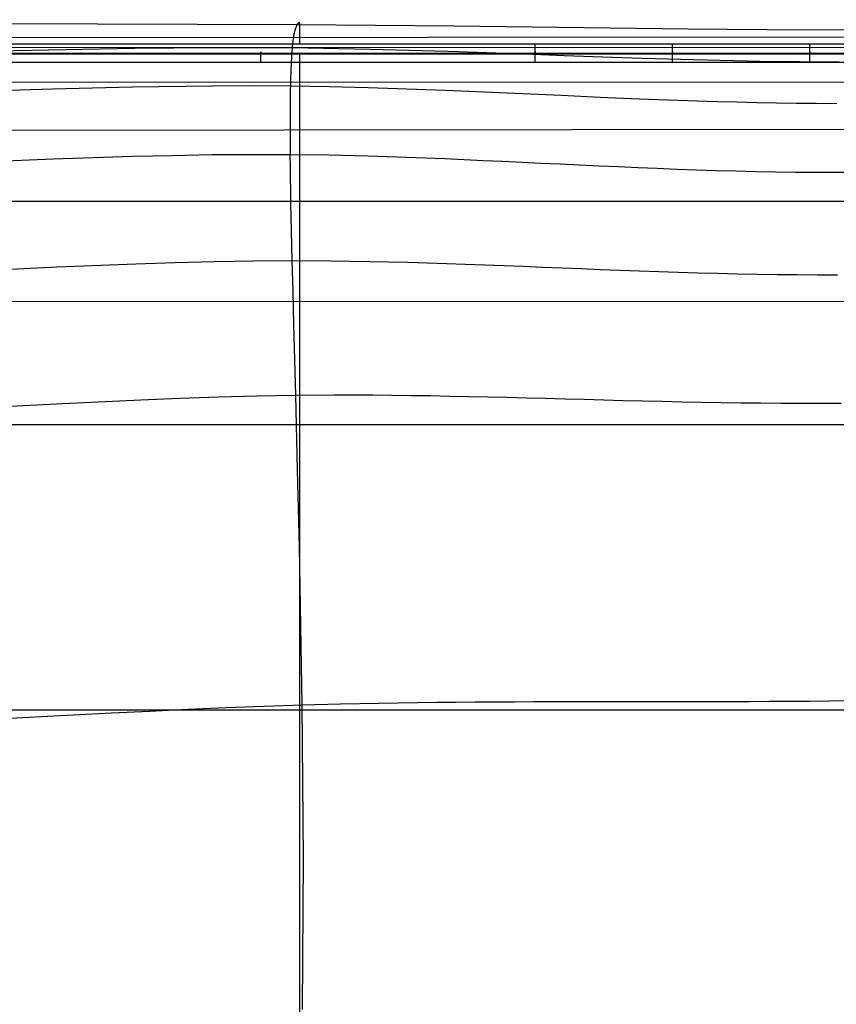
# Model space of a CAD drawing. Extents: x -353 to 1161, y -766 to 145.
# Tile 58 of 74: x 407 to 784, y -310 to 145. Entities that reach past the tile are written whole.
import ezdxf

# ---------------------------------------------------------------- set-up
doc = ezdxf.new("R2010")
doc.units = 0
doc.layers.add('DEFAULT', color=7, linetype='CONTINUOUS')

msp = doc.modelspace()

# ---------------------------------------------------------------- linework, layer by layer
at = {"layer": 'DEFAULT'}
for p, q in [((-79.88, 145.26, 189.05), (535.4, 142.96, 186.3)), ((534.57, 141.26, 203.28), (534.42, 140.8, 206.05)), ((534.72, 141.65, 200.48), (534.57, 141.26, 203.28)), ((534.87, 141.99, 197.67), (534.72, 141.65, 200.48)), ((535.14, 142.53, 192.01), (534.87, 141.99, 197.67)), ((535.4, 142.96, 186.3), (535.14, 142.53, 192.01)), ((535.82, 143.63, 174.77), (535.4, 142.96, 186.3)), ((535.4, 142.96, 186.3), (607.71, 142.36, 188.23)), ((536.13, 144.03, 163.11), (535.82, 143.63, 174.77)), ((536.36, 144.12, 151.33), (536.13, 144.03, 163.11)), ((536.44, 144.02, 145.41), (536.36, 144.12, 151.33)), ((536.51, 143.82, 139.46), (536.44, 144.02, 145.41)), ((536.56, 143.5, 133.49), (536.51, 143.82, 139.46)), ((536.6, 143.07, 127.51), (536.56, 143.5, 133.49)), ((536.63, 142.5, 121.52), (536.6, 143.07, 127.51)), ((536.65, 141.79, 115.51), (536.63, 142.5, 121.52)), ((536.66, 140.94, 109.49), (536.65, 141.79, 115.51)), ((607.71, 142.36, 188.23), (679.92, 141.46, 192.03)), ((679.92, 141.46, 192.03), (716.09, 141.06, 194.86)), ((716.09, 141.06, 194.86), (752.38, 140.76, 198.4)), ((-115.09, 136.63, 91.41), (826.65, 137.44, 91.41)), ((533.59, 136.74, 220.95), (533.51, 136.21, 222.27)), ((533.66, 137.24, 219.62), (533.59, 136.74, 220.95)), ((533.74, 137.71, 218.29), (533.66, 137.24, 219.62)), ((533.81, 138.15, 216.95), (533.74, 137.71, 218.29)), ((533.89, 138.57, 215.61), (533.81, 138.15, 216.95)), ((533.96, 138.96, 214.26), (533.89, 138.57, 215.61)), ((534.12, 139.66, 211.54), (533.96, 138.96, 214.26)), ((534.27, 140.27, 208.81), (534.12, 139.66, 211.54)), ((534.42, 140.8, 206.05), (534.27, 140.27, 208.81)), ((536.67, 139.94, 103.47), (536.66, 140.94, 109.49)), ((536.67, 138.78, 97.44), (536.67, 139.94, 103.47)), ((536.67, 137.44, 91.41), (536.67, 138.78, 97.44)), ((536.67, 135.99, 85.61), (536.67, 137.44, 91.41)), ((752.38, 140.76, 198.4), (788.81, 140.63, 202.76)), ((-76.01, 134.25, 79.84), (874.84, 134.09, 79.84)), ((-76, 132.58, 77.17), (874.81, 132.42, 77.17)), ((386.4, 130.73, 228.72), (460.08, 132.15, 228.12)), ((460.08, 132.15, 228.12), (496.71, 132.46, 228.69)), ((496.71, 132.46, 228.69), (533.08, 132.34, 230.03)), ((533.08, 132.34, 230.03), (533.02, 131.57, 231.3)), ((533.15, 133.07, 228.75), (533.08, 132.34, 230.03)), ((533.08, 132.34, 230.03), (569.16, 131.7, 232.3)), ((533.22, 133.77, 227.47), (533.15, 133.07, 228.75)), ((533.29, 134.43, 226.18), (533.22, 133.77, 227.47)), ((533.36, 135.06, 224.88), (533.29, 134.43, 226.18)), ((533.44, 135.65, 223.58), (533.36, 135.06, 224.88)), ((533.51, 136.21, 222.27), (533.44, 135.65, 223.58)), ((536.67, 135.18, 82.72), (536.67, 135.99, 85.61)), ((536.67, 134.33, 79.84), (536.67, 135.18, 82.72)), ((645.41, 134.27, 79.65), (645.41, 134.33, 79.84)), ((645.41, 134.2, 79.46), (645.41, 134.27, 79.65)), ((645.41, 134.12, 79.28), (645.41, 134.2, 79.46)), ((645.41, 134.05, 79.09), (645.41, 134.12, 79.28)), ((645.41, 133.96, 78.91), (645.41, 134.05, 79.09)), ((645.41, 133.87, 78.73), (645.41, 133.96, 78.91)), ((645.41, 133.77, 78.55), (645.41, 133.87, 78.73)), ((645.41, 133.67, 78.38), (645.41, 133.77, 78.55)), ((645.41, 133.61, 78.29), (645.41, 133.67, 78.38)), ((645.41, 133.56, 78.21), (645.41, 133.61, 78.29)), ((645.41, 133.5, 78.13), (645.41, 133.56, 78.21)), ((645.41, 133.45, 78.04), (645.41, 133.5, 78.13)), ((645.41, 133.39, 77.96), (645.41, 133.45, 78.04)), ((645.41, 133.33, 77.88), (645.41, 133.39, 77.96)), ((645.41, 133.26, 77.81), (645.41, 133.33, 77.88)), ((645.41, 133.2, 77.73), (645.41, 133.26, 77.81)), ((645.41, 133.14, 77.65), (645.41, 133.2, 77.73)), ((645.41, 133.07, 77.58), (645.41, 133.14, 77.65)), ((645.41, 133, 77.51), (645.41, 133.07, 77.58)), ((645.41, 132.94, 77.44), (645.41, 133, 77.51)), ((645.41, 132.87, 77.37), (645.41, 132.94, 77.44)), ((645.41, 132.8, 77.3), (645.41, 132.87, 77.37)), ((645.41, 132.73, 77.24), (645.41, 132.8, 77.3)), ((645.41, 132.65, 77.17), (645.41, 132.73, 77.24)), ((645.41, 132.58, 77.11), (645.41, 132.65, 77.17)), ((645.41, 132.51, 77.05), (645.41, 132.58, 77.11)), ((645.41, 132.43, 76.99), (645.41, 132.51, 77.05)), ((645.41, 132.36, 76.94), (645.41, 132.43, 76.99)), ((645.41, 132.28, 76.88), (645.41, 132.36, 76.94)), ((645.41, 132.2, 76.83), (645.41, 132.28, 76.88)), ((645.41, 132.13, 76.78), (645.41, 132.2, 76.83)), ((645.41, 132.05, 76.73), (645.41, 132.13, 76.78)), ((645.41, 131.97, 76.68), (645.41, 132.05, 76.73)), ((645.41, 131.89, 76.64), (645.41, 131.97, 76.68)), ((645.41, 131.81, 76.59), (645.41, 131.89, 76.64)), ((708.85, 134.27, 79.65), (708.85, 134.33, 79.84)), ((708.85, 134.2, 79.46), (708.85, 134.27, 79.65)), ((708.85, 134.12, 79.28), (708.85, 134.2, 79.46)), ((708.85, 134.05, 79.09), (708.85, 134.12, 79.28)), ((708.85, 133.96, 78.91), (708.85, 134.05, 79.09)), ((708.85, 133.87, 78.73), (708.85, 133.96, 78.91)), ((708.85, 133.77, 78.55), (708.85, 133.87, 78.73)), ((708.85, 133.67, 78.38), (708.85, 133.77, 78.55)), ((708.85, 133.61, 78.29), (708.85, 133.67, 78.38)), ((708.85, 133.56, 78.21), (708.85, 133.61, 78.29)), ((708.85, 133.5, 78.13), (708.85, 133.56, 78.21)), ((708.85, 133.45, 78.04), (708.85, 133.5, 78.13)), ((708.85, 133.39, 77.96), (708.85, 133.45, 78.04)), ((708.85, 133.33, 77.88), (708.85, 133.39, 77.96)), ((708.85, 133.26, 77.81), (708.85, 133.33, 77.88)), ((708.85, 133.2, 77.73), (708.85, 133.26, 77.81)), ((708.85, 133.14, 77.65), (708.85, 133.2, 77.73)), ((708.85, 133.07, 77.58), (708.85, 133.14, 77.65)), ((708.85, 133, 77.51), (708.85, 133.07, 77.58)), ((708.85, 132.94, 77.44), (708.85, 133, 77.51)), ((708.85, 132.87, 77.37), (708.85, 132.94, 77.44)), ((708.85, 132.8, 77.3), (708.85, 132.87, 77.37)), ((708.85, 132.73, 77.24), (708.85, 132.8, 77.3)), ((708.85, 132.65, 77.17), (708.85, 132.73, 77.24)), ((708.85, 132.58, 77.11), (708.85, 132.65, 77.17)), ((708.85, 132.51, 77.05), (708.85, 132.58, 77.11)), ((708.85, 132.43, 76.99), (708.85, 132.51, 77.05)), ((708.85, 132.36, 76.94), (708.85, 132.43, 76.99)), ((708.85, 132.28, 76.88), (708.85, 132.36, 76.94)), ((708.85, 132.2, 76.83), (708.85, 132.28, 76.88)), ((708.85, 132.13, 76.78), (708.85, 132.2, 76.83)), ((708.85, 132.05, 76.73), (708.85, 132.13, 76.78)), ((708.85, 131.97, 76.68), (708.85, 132.05, 76.73)), ((708.85, 131.89, 76.64), (708.85, 131.97, 76.68)), ((708.85, 131.81, 76.59), (708.85, 131.89, 76.64)), ((772.28, 134.27, 79.65), (772.28, 134.33, 79.84)), ((772.28, 134.2, 79.46), (772.28, 134.27, 79.65)), ((772.28, 134.12, 79.28), (772.28, 134.2, 79.46)), ((772.28, 134.05, 79.09), (772.28, 134.12, 79.28)), ((772.28, 133.96, 78.91), (772.28, 134.05, 79.09)), ((772.28, 133.87, 78.73), (772.28, 133.96, 78.91)), ((772.28, 133.77, 78.55), (772.28, 133.87, 78.73)), ((772.28, 133.67, 78.38), (772.28, 133.77, 78.55)), ((772.28, 133.61, 78.29), (772.28, 133.67, 78.38)), ((772.28, 133.56, 78.21), (772.28, 133.61, 78.29)), ((772.28, 133.5, 78.13), (772.28, 133.56, 78.21)), ((772.28, 133.45, 78.04), (772.28, 133.5, 78.13)), ((772.28, 133.39, 77.96), (772.28, 133.45, 78.04)), ((772.28, 133.33, 77.88), (772.28, 133.39, 77.96)), ((772.28, 133.26, 77.81), (772.28, 133.33, 77.88)), ((772.28, 133.2, 77.73), (772.28, 133.26, 77.81)), ((772.28, 133.14, 77.65), (772.28, 133.2, 77.73)), ((772.28, 133.07, 77.58), (772.28, 133.14, 77.65)), ((772.28, 133, 77.51), (772.28, 133.07, 77.58)), ((772.28, 132.94, 77.44), (772.28, 133, 77.51)), ((772.28, 132.87, 77.37), (772.28, 132.94, 77.44)), ((772.28, 132.8, 77.3), (772.28, 132.87, 77.37)), ((772.28, 132.73, 77.24), (772.28, 132.8, 77.3)), ((772.28, 132.65, 77.17), (772.28, 132.73, 77.24)), ((772.28, 132.58, 77.11), (772.28, 132.65, 77.17)), ((772.28, 132.51, 77.05), (772.28, 132.58, 77.11)), ((772.28, 132.43, 76.99), (772.28, 132.51, 77.05)), ((772.28, 132.36, 76.94), (772.28, 132.43, 76.99)), ((772.28, 132.28, 76.88), (772.28, 132.36, 76.94)), ((772.28, 132.2, 76.83), (772.28, 132.28, 76.88)), ((772.28, 132.13, 76.78), (772.28, 132.2, 76.83)), ((772.28, 132.05, 76.73), (772.28, 132.13, 76.78)), ((772.28, 131.97, 76.68), (772.28, 132.05, 76.73)), ((772.28, 131.89, 76.64), (772.28, 131.97, 76.68)), ((772.28, 131.81, 76.59), (772.28, 131.89, 76.64)), ((-92.38, 129.66, 67.63), (875.86, 129.65, 67.63)), ((-92.38, 129.56, 73.34), (875.86, 129.56, 73.34)), ((-75.98, 130.02, 76.17), (874.77, 129.85, 76.17)), ((518.54, 130.43, 70.86), (518.54, 130.44, 70.67)), ((518.54, 130.44, 70.67), (518.54, 130.44, 70.47)), ((518.54, 130.44, 70.47), (518.54, 130.44, 70.28)), ((518.54, 130.44, 70.28), (518.54, 130.44, 70.09)), ((518.54, 130.44, 70.09), (518.54, 130.43, 69.91)), ((518.54, 130.41, 71.06), (518.54, 130.43, 70.86)), ((518.54, 130.43, 69.91), (518.54, 130.41, 69.72)), ((518.54, 130.39, 71.25), (518.54, 130.41, 71.06)), ((518.54, 130.41, 69.72), (518.54, 130.4, 69.54)), ((518.54, 130.4, 69.54), (518.54, 130.37, 69.36)), ((518.54, 130.36, 71.45), (518.54, 130.39, 71.25)), ((518.54, 130.37, 69.36), (518.54, 130.35, 69.19)), ((518.54, 130.33, 71.64), (518.54, 130.36, 71.45)), ((518.54, 130.35, 69.19), (518.54, 130.31, 69.01)), ((518.54, 130.29, 71.84), (518.54, 130.33, 71.64)), ((518.54, 130.31, 69.01), (518.54, 130.28, 68.84)), ((518.54, 130.25, 72.03), (518.54, 130.29, 71.84)), ((518.54, 130.28, 68.84), (518.54, 130.24, 68.68)), ((518.54, 130.2, 72.23), (518.54, 130.25, 72.03)), ((518.54, 130.24, 68.68), (518.54, 130.2, 68.51)), ((518.54, 130.15, 72.42), (518.54, 130.2, 72.23)), ((518.54, 130.2, 68.51), (518.54, 130.16, 68.36)), ((518.54, 130.16, 68.36), (518.54, 130.11, 68.2)), ((518.54, 130.09, 72.61), (518.54, 130.15, 72.42)), ((518.54, 130.11, 68.2), (518.54, 130.06, 68.05)), ((518.54, 130.03, 72.8), (518.54, 130.09, 72.61)), ((518.54, 130.06, 68.05), (518.54, 130.01, 67.9)), ((518.54, 129.96, 72.98), (518.54, 130.03, 72.8)), ((518.54, 130.01, 67.9), (518.54, 129.95, 67.76)), ((518.54, 129.88, 73.16), (518.54, 129.96, 72.98)), ((518.54, 129.95, 67.76), (518.54, 129.9, 67.62)), ((518.54, 129.8, 73.34), (518.54, 129.88, 73.16)), ((518.54, 129.72, 73.52), (518.54, 129.8, 73.34)), ((518.54, 129.63, 73.69), (518.54, 129.72, 73.52)), ((518.54, 129.53, 73.85), (518.54, 129.63, 73.69)), ((518.54, 129.43, 74.01), (518.54, 129.53, 73.85)), ((518.54, 129.33, 74.17), (518.54, 129.43, 74.01)), ((518.54, 129.22, 74.32), (518.54, 129.33, 74.17)), ((518.54, 129.11, 74.47), (518.54, 129.22, 74.32)), ((518.54, 129, 74.61), (518.54, 129.11, 74.47)), ((518.54, 128.88, 74.74), (518.54, 129, 74.61)), ((518.54, 128.82, 74.81), (518.54, 128.88, 74.74)), ((518.54, 128.76, 74.87), (518.54, 128.82, 74.81)), ((518.54, 128.7, 74.93), (518.54, 128.76, 74.87)), ((518.54, 128.64, 74.99), (518.54, 128.7, 74.93)), ((518.54, 128.57, 75.05), (518.54, 128.64, 74.99)), ((518.54, 128.51, 75.11), (518.54, 128.57, 75.05)), ((518.54, 128.45, 75.17), (518.54, 128.51, 75.11)), ((518.54, 128.38, 75.22), (518.54, 128.45, 75.17)), ((518.54, 128.32, 75.27), (518.54, 128.38, 75.22)), ((518.54, 128.26, 75.32), (518.54, 128.32, 75.27)), ((518.54, 128.19, 75.37), (518.54, 128.26, 75.32)), ((518.54, 128.12, 75.42), (518.54, 128.19, 75.37)), ((518.54, 128.06, 75.47), (518.54, 128.12, 75.42)), ((518.54, 127.99, 75.51), (518.54, 128.06, 75.47)), ((518.54, 127.93, 75.56), (518.54, 127.99, 75.51)), ((518.54, 127.86, 75.6), (518.54, 127.93, 75.56)), ((518.54, 127.79, 75.64), (518.54, 127.86, 75.6)), ((518.54, 127.73, 75.68), (518.54, 127.79, 75.64)), ((518.54, 127.66, 75.71), (518.54, 127.73, 75.68)), ((518.54, 127.59, 75.75), (518.54, 127.66, 75.71)), ((518.54, 127.52, 75.78), (518.54, 127.59, 75.75)), ((518.54, 127.46, 75.81), (518.54, 127.52, 75.78)), ((518.54, 127.39, 75.84), (518.54, 127.46, 75.81)), ((518.54, 127.32, 75.87), (518.54, 127.39, 75.84)), ((532.77, 128.08, 236.29), (532.71, 127.1, 237.52)), ((532.83, 129.01, 235.06), (532.77, 128.08, 236.29)), ((532.89, 129.91, 233.81), (532.83, 129.01, 235.06)), ((532.95, 130.76, 232.56), (532.89, 129.91, 233.81)), ((533.02, 131.57, 231.3), (532.95, 130.76, 232.56)), ((536.67, 128.6, 64.7), (536.67, 129.9, 67.62)), ((536.67, 127.22, 61.81), (536.67, 128.6, 64.7)), ((569.16, 131.7, 232.3), (587.11, 131.22, 233.86)), ((587.11, 131.22, 233.86), (605.03, 130.67, 235.74)), ((605.03, 130.67, 235.74), (622.92, 130.06, 237.97)), ((622.92, 130.06, 237.97), (640.82, 129.42, 240.58)), ((640.82, 129.42, 240.58), (658.73, 128.77, 243.62)), ((645.41, 131.73, 76.55), (645.41, 131.81, 76.59)), ((645.41, 131.65, 76.52), (645.41, 131.73, 76.55)), ((645.41, 131.57, 76.48), (645.41, 131.65, 76.52)), ((645.41, 131.48, 76.44), (645.41, 131.57, 76.48)), ((645.41, 131.4, 76.41), (645.41, 131.48, 76.44)), ((645.41, 131.32, 76.38), (645.41, 131.4, 76.41)), ((645.41, 131.24, 76.35), (645.41, 131.32, 76.38)), ((645.41, 131.16, 76.33), (645.41, 131.24, 76.35)), ((645.41, 131.07, 76.3), (645.41, 131.16, 76.33)), ((645.41, 130.99, 76.28), (645.41, 131.07, 76.3)), ((645.41, 130.91, 76.26), (645.41, 130.99, 76.28)), ((645.41, 130.83, 76.24), (645.41, 130.91, 76.26)), ((645.41, 130.74, 76.23), (645.41, 130.83, 76.24)), ((645.41, 130.66, 76.21), (645.41, 130.74, 76.23)), ((645.41, 130.58, 76.2), (645.41, 130.66, 76.21)), ((645.41, 130.5, 76.19), (645.41, 130.58, 76.2)), ((645.41, 130.41, 76.18), (645.41, 130.5, 76.19)), ((645.41, 130.43, 70.86), (645.41, 130.44, 70.67)), ((645.41, 130.44, 70.67), (645.41, 130.44, 70.47)), ((645.41, 130.44, 70.47), (645.41, 130.44, 70.28)), ((645.41, 130.44, 70.28), (645.41, 130.44, 70.09)), ((645.41, 130.44, 70.09), (645.41, 130.43, 69.91)), ((645.41, 130.41, 71.06), (645.41, 130.43, 70.86)), ((645.41, 130.43, 69.91), (645.41, 130.41, 69.72)), ((645.41, 130.39, 71.25), (645.41, 130.41, 71.06)), ((645.41, 130.41, 69.72), (645.41, 130.4, 69.54)), ((645.41, 130.33, 76.17), (645.41, 130.41, 76.18)), ((645.41, 130.4, 69.54), (645.41, 130.37, 69.36)), ((645.41, 130.36, 71.45), (645.41, 130.39, 71.25)), ((645.41, 130.37, 69.36), (645.41, 130.35, 69.19)), ((645.41, 130.33, 71.64), (645.41, 130.36, 71.45)), ((645.41, 130.35, 69.19), (645.41, 130.31, 69.01)), ((645.41, 130.29, 71.84), (645.41, 130.33, 71.64)), ((645.41, 130.25, 76.17), (645.41, 130.33, 76.17)), ((645.41, 130.31, 69.01), (645.41, 130.28, 68.84)), ((645.41, 130.25, 72.03), (645.41, 130.29, 71.84)), ((645.41, 130.28, 68.84), (645.41, 130.24, 68.68)), ((645.41, 130.2, 72.23), (645.41, 130.25, 72.03)), ((645.41, 130.17, 76.17), (645.41, 130.25, 76.17)), ((645.41, 130.24, 68.68), (645.41, 130.2, 68.51)), ((645.41, 130.15, 72.42), (645.41, 130.2, 72.23)), ((645.41, 130.2, 68.51), (645.41, 130.16, 68.36)), ((645.41, 130.09, 76.17), (645.41, 130.17, 76.17)), ((645.41, 130.16, 68.36), (645.41, 130.11, 68.2)), ((645.41, 130.09, 72.61), (645.41, 130.15, 72.42)), ((645.41, 130.11, 68.2), (645.41, 130.06, 68.05)), ((645.41, 130.03, 72.8), (645.41, 130.09, 72.61)), ((645.41, 130.06, 68.05), (645.41, 130.01, 67.9)), ((645.41, 129.96, 72.98), (645.41, 130.03, 72.8)), ((645.41, 130.01, 67.9), (645.41, 129.95, 67.76)), ((645.41, 129.88, 73.16), (645.41, 129.96, 72.98)), ((645.41, 129.95, 67.76), (645.41, 129.9, 67.62)), ((645.41, 129.8, 73.34), (645.41, 129.88, 73.16)), ((645.41, 129.72, 73.52), (645.41, 129.8, 73.34)), ((645.41, 129.63, 73.69), (645.41, 129.72, 73.52)), ((645.41, 129.53, 73.85), (645.41, 129.63, 73.69)), ((645.41, 129.43, 74.01), (645.41, 129.53, 73.85)), ((645.41, 129.33, 74.17), (645.41, 129.43, 74.01)), ((645.41, 129.22, 74.32), (645.41, 129.33, 74.17)), ((645.41, 129.11, 74.47), (645.41, 129.22, 74.32)), ((645.41, 129, 74.61), (645.41, 129.11, 74.47)), ((645.41, 128.88, 74.74), (645.41, 129, 74.61)), ((645.41, 128.82, 74.81), (645.41, 128.88, 74.74)), ((645.41, 128.76, 74.87), (645.41, 128.82, 74.81)), ((645.41, 128.7, 74.93), (645.41, 128.76, 74.87)), ((645.41, 128.64, 74.99), (645.41, 128.7, 74.93)), ((645.41, 128.57, 75.05), (645.41, 128.64, 74.99)), ((645.41, 128.51, 75.11), (645.41, 128.57, 75.05)), ((645.41, 128.45, 75.17), (645.41, 128.51, 75.11)), ((645.41, 128.38, 75.22), (645.41, 128.45, 75.17)), ((645.41, 128.32, 75.27), (645.41, 128.38, 75.22)), ((645.41, 128.26, 75.32), (645.41, 128.32, 75.27)), ((645.41, 128.19, 75.37), (645.41, 128.26, 75.32)), ((645.41, 128.12, 75.42), (645.41, 128.19, 75.37)), ((645.41, 128.06, 75.47), (645.41, 128.12, 75.42)), ((645.41, 127.99, 75.51), (645.41, 128.06, 75.47)), ((645.41, 127.93, 75.56), (645.41, 127.99, 75.51)), ((645.41, 127.86, 75.6), (645.41, 127.93, 75.56)), ((645.41, 127.79, 75.64), (645.41, 127.86, 75.6)), ((645.41, 127.73, 75.68), (645.41, 127.79, 75.64)), ((645.41, 127.66, 75.71), (645.41, 127.73, 75.68)), ((645.41, 127.59, 75.75), (645.41, 127.66, 75.71)), ((645.41, 127.52, 75.78), (645.41, 127.59, 75.75)), ((645.41, 127.46, 75.81), (645.41, 127.52, 75.78)), ((645.41, 127.39, 75.84), (645.41, 127.46, 75.81)), ((645.41, 127.32, 75.87), (645.41, 127.39, 75.84)), ((658.73, 128.77, 243.62), (676.67, 128.13, 247.09)), ((676.67, 128.13, 247.09), (694.66, 127.53, 251.05)), ((694.66, 127.53, 251.05), (712.71, 126.98, 255.52)), ((708.85, 131.73, 76.55), (708.85, 131.81, 76.59)), ((708.85, 131.65, 76.52), (708.85, 131.73, 76.55)), ((708.85, 131.57, 76.48), (708.85, 131.65, 76.52)), ((708.85, 131.48, 76.44), (708.85, 131.57, 76.48)), ((708.85, 131.4, 76.41), (708.85, 131.48, 76.44)), ((708.85, 131.32, 76.38), (708.85, 131.4, 76.41)), ((708.85, 131.24, 76.35), (708.85, 131.32, 76.38)), ((708.85, 131.16, 76.33), (708.85, 131.24, 76.35)), ((708.85, 131.07, 76.3), (708.85, 131.16, 76.33)), ((708.85, 130.99, 76.28), (708.85, 131.07, 76.3)), ((708.85, 130.91, 76.26), (708.85, 130.99, 76.28)), ((708.85, 130.83, 76.24), (708.85, 130.91, 76.26)), ((708.85, 130.74, 76.23), (708.85, 130.83, 76.24)), ((708.85, 130.66, 76.21), (708.85, 130.74, 76.23)), ((708.85, 130.58, 76.2), (708.85, 130.66, 76.21)), ((708.85, 130.5, 76.19), (708.85, 130.58, 76.2)), ((708.85, 130.41, 76.18), (708.85, 130.5, 76.19)), ((708.85, 130.43, 70.86), (708.85, 130.44, 70.67)), ((708.85, 130.44, 70.67), (708.85, 130.44, 70.47)), ((708.85, 130.44, 70.47), (708.85, 130.44, 70.28)), ((708.85, 130.44, 70.28), (708.85, 130.44, 70.09)), ((708.85, 130.44, 70.09), (708.85, 130.43, 69.91)), ((708.85, 130.41, 71.06), (708.85, 130.43, 70.86)), ((708.85, 130.43, 69.91), (708.85, 130.41, 69.72)), ((708.85, 130.39, 71.25), (708.85, 130.41, 71.06)), ((708.85, 130.41, 69.72), (708.85, 130.4, 69.54)), ((708.85, 130.33, 76.17), (708.85, 130.41, 76.18)), ((708.85, 130.4, 69.54), (708.85, 130.37, 69.36)), ((708.85, 130.36, 71.45), (708.85, 130.39, 71.25)), ((708.85, 130.37, 69.36), (708.85, 130.35, 69.19)), ((708.85, 130.33, 71.64), (708.85, 130.36, 71.45)), ((708.85, 130.35, 69.19), (708.85, 130.31, 69.01)), ((708.85, 130.29, 71.84), (708.85, 130.33, 71.64)), ((708.85, 130.25, 76.17), (708.85, 130.33, 76.17)), ((708.85, 130.31, 69.01), (708.85, 130.28, 68.84)), ((708.85, 130.25, 72.03), (708.85, 130.29, 71.84)), ((708.85, 130.28, 68.84), (708.85, 130.24, 68.68)), ((708.85, 130.2, 72.23), (708.85, 130.25, 72.03)), ((708.85, 130.17, 76.17), (708.85, 130.25, 76.17)), ((708.85, 130.24, 68.68), (708.85, 130.2, 68.51)), ((708.85, 130.15, 72.42), (708.85, 130.2, 72.23)), ((708.85, 130.2, 68.51), (708.85, 130.16, 68.36)), ((708.85, 130.09, 76.17), (708.85, 130.17, 76.17)), ((708.85, 130.16, 68.36), (708.85, 130.11, 68.2)), ((708.85, 130.09, 72.61), (708.85, 130.15, 72.42)), ((708.85, 130.11, 68.2), (708.85, 130.06, 68.05)), ((708.85, 130.03, 72.8), (708.85, 130.09, 72.61)), ((708.85, 130.06, 68.05), (708.85, 130.01, 67.9)), ((708.85, 129.96, 72.98), (708.85, 130.03, 72.8)), ((708.85, 130.01, 67.9), (708.85, 129.95, 67.76)), ((708.85, 129.88, 73.16), (708.85, 129.96, 72.98)), ((708.85, 129.95, 67.76), (708.85, 129.9, 67.62)), ((708.85, 129.8, 73.34), (708.85, 129.88, 73.16)), ((708.85, 129.72, 73.52), (708.85, 129.8, 73.34)), ((708.85, 129.63, 73.69), (708.85, 129.72, 73.52)), ((708.85, 129.53, 73.85), (708.85, 129.63, 73.69)), ((708.85, 129.43, 74.01), (708.85, 129.53, 73.85)), ((708.85, 129.33, 74.17), (708.85, 129.43, 74.01)), ((708.85, 129.22, 74.32), (708.85, 129.33, 74.17)), ((708.85, 129.11, 74.47), (708.85, 129.22, 74.32)), ((708.85, 129, 74.61), (708.85, 129.11, 74.47)), ((708.85, 128.88, 74.74), (708.85, 129, 74.61)), ((708.85, 128.82, 74.81), (708.85, 128.88, 74.74)), ((708.85, 128.76, 74.87), (708.85, 128.82, 74.81)), ((708.85, 128.7, 74.93), (708.85, 128.76, 74.87)), ((708.85, 128.64, 74.99), (708.85, 128.7, 74.93)), ((708.85, 128.57, 75.05), (708.85, 128.64, 74.99)), ((708.85, 128.51, 75.11), (708.85, 128.57, 75.05)), ((708.85, 128.45, 75.17), (708.85, 128.51, 75.11)), ((708.85, 128.38, 75.22), (708.85, 128.45, 75.17)), ((708.85, 128.32, 75.27), (708.85, 128.38, 75.22)), ((708.85, 128.26, 75.32), (708.85, 128.32, 75.27)), ((708.85, 128.19, 75.37), (708.85, 128.26, 75.32)), ((708.85, 128.12, 75.42), (708.85, 128.19, 75.37)), ((708.85, 128.06, 75.47), (708.85, 128.12, 75.42)), ((708.85, 127.99, 75.51), (708.85, 128.06, 75.47)), ((708.85, 127.93, 75.56), (708.85, 127.99, 75.51)), ((708.85, 127.86, 75.6), (708.85, 127.93, 75.56)), ((708.85, 127.79, 75.64), (708.85, 127.86, 75.6)), ((708.85, 127.73, 75.68), (708.85, 127.79, 75.64)), ((708.85, 127.66, 75.71), (708.85, 127.73, 75.68)), ((708.85, 127.59, 75.75), (708.85, 127.66, 75.71)), ((708.85, 127.52, 75.78), (708.85, 127.59, 75.75)), ((708.85, 127.46, 75.81), (708.85, 127.52, 75.78)), ((708.85, 127.39, 75.84), (708.85, 127.46, 75.81)), ((708.85, 127.32, 75.87), (708.85, 127.39, 75.84)), ((772.28, 131.73, 76.55), (772.28, 131.81, 76.59)), ((772.28, 131.65, 76.52), (772.28, 131.73, 76.55)), ((772.28, 131.57, 76.48), (772.28, 131.65, 76.52)), ((772.28, 131.48, 76.44), (772.28, 131.57, 76.48)), ((772.28, 131.4, 76.41), (772.28, 131.48, 76.44)), ((772.28, 131.32, 76.38), (772.28, 131.4, 76.41)), ((772.28, 131.24, 76.35), (772.28, 131.32, 76.38)), ((772.28, 131.16, 76.33), (772.28, 131.24, 76.35)), ((772.28, 131.07, 76.3), (772.28, 131.16, 76.33)), ((772.28, 130.99, 76.28), (772.28, 131.07, 76.3)), ((772.28, 130.91, 76.26), (772.28, 130.99, 76.28)), ((772.28, 130.83, 76.24), (772.28, 130.91, 76.26)), ((772.28, 130.74, 76.23), (772.28, 130.83, 76.24)), ((772.28, 130.66, 76.21), (772.28, 130.74, 76.23)), ((772.28, 130.58, 76.2), (772.28, 130.66, 76.21)), ((772.28, 130.5, 76.19), (772.28, 130.58, 76.2)), ((772.28, 130.41, 76.18), (772.28, 130.5, 76.19)), ((772.28, 130.43, 70.86), (772.28, 130.44, 70.67)), ((772.28, 130.44, 70.67), (772.28, 130.44, 70.47)), ((772.28, 130.44, 70.47), (772.28, 130.44, 70.28)), ((772.28, 130.44, 70.28), (772.28, 130.44, 70.09)), ((772.28, 130.44, 70.09), (772.28, 130.43, 69.91)), ((772.28, 130.41, 71.06), (772.28, 130.43, 70.86)), ((772.28, 130.43, 69.91), (772.28, 130.41, 69.72)), ((772.28, 130.39, 71.25), (772.28, 130.41, 71.06)), ((772.28, 130.41, 69.72), (772.28, 130.4, 69.54)), ((772.28, 130.33, 76.17), (772.28, 130.41, 76.18)), ((772.28, 130.4, 69.54), (772.28, 130.37, 69.36)), ((772.28, 130.36, 71.45), (772.28, 130.39, 71.25)), ((772.28, 130.37, 69.36), (772.28, 130.35, 69.19)), ((772.28, 130.33, 71.64), (772.28, 130.36, 71.45)), ((772.28, 130.35, 69.19), (772.28, 130.31, 69.01)), ((772.28, 130.29, 71.84), (772.28, 130.33, 71.64)), ((772.28, 130.25, 76.17), (772.28, 130.33, 76.17)), ((772.28, 130.31, 69.01), (772.28, 130.28, 68.84)), ((772.28, 130.25, 72.03), (772.28, 130.29, 71.84)), ((772.28, 130.28, 68.84), (772.28, 130.24, 68.68)), ((772.28, 130.2, 72.23), (772.28, 130.25, 72.03)), ((772.28, 130.17, 76.17), (772.28, 130.25, 76.17)), ((772.28, 130.24, 68.68), (772.28, 130.2, 68.51)), ((772.28, 130.15, 72.42), (772.28, 130.2, 72.23)), ((772.28, 130.2, 68.51), (772.28, 130.16, 68.36)), ((772.28, 130.09, 76.17), (772.28, 130.17, 76.17)), ((772.28, 130.16, 68.36), (772.28, 130.11, 68.2)), ((772.28, 130.09, 72.61), (772.28, 130.15, 72.42)), ((772.28, 130.11, 68.2), (772.28, 130.06, 68.05)), ((772.28, 130.03, 72.8), (772.28, 130.09, 72.61)), ((772.28, 130.06, 68.05), (772.28, 130.01, 67.9)), ((772.28, 129.96, 72.98), (772.28, 130.03, 72.8)), ((772.28, 130.01, 67.9), (772.28, 129.95, 67.76)), ((772.28, 129.88, 73.16), (772.28, 129.96, 72.98)), ((772.28, 129.95, 67.76), (772.28, 129.9, 67.62)), ((772.28, 129.8, 73.34), (772.28, 129.88, 73.16)), ((772.28, 129.72, 73.52), (772.28, 129.8, 73.34)), ((772.28, 129.63, 73.69), (772.28, 129.72, 73.52)), ((772.28, 129.53, 73.85), (772.28, 129.63, 73.69)), ((772.28, 129.43, 74.01), (772.28, 129.53, 73.85)), ((772.28, 129.33, 74.17), (772.28, 129.43, 74.01)), ((772.28, 129.22, 74.32), (772.28, 129.33, 74.17)), ((772.28, 129.11, 74.47), (772.28, 129.22, 74.32)), ((772.28, 129, 74.61), (772.28, 129.11, 74.47)), ((772.28, 128.88, 74.74), (772.28, 129, 74.61)), ((772.28, 128.82, 74.81), (772.28, 128.88, 74.74)), ((772.28, 128.76, 74.87), (772.28, 128.82, 74.81)), ((772.28, 128.7, 74.93), (772.28, 128.76, 74.87)), ((772.28, 128.64, 74.99), (772.28, 128.7, 74.93)), ((772.28, 128.57, 75.05), (772.28, 128.64, 74.99)), ((772.28, 128.51, 75.11), (772.28, 128.57, 75.05)), ((772.28, 128.45, 75.17), (772.28, 128.51, 75.11)), ((772.28, 128.38, 75.22), (772.28, 128.45, 75.17)), ((772.28, 128.32, 75.27), (772.28, 128.38, 75.22)), ((772.28, 128.26, 75.32), (772.28, 128.32, 75.27)), ((772.28, 128.19, 75.37), (772.28, 128.26, 75.32)), ((772.28, 128.12, 75.42), (772.28, 128.19, 75.37)), ((772.28, 128.06, 75.47), (772.28, 128.12, 75.42)), ((772.28, 127.99, 75.51), (772.28, 128.06, 75.47)), ((772.28, 127.93, 75.56), (772.28, 127.99, 75.51)), ((772.28, 127.86, 75.6), (772.28, 127.93, 75.56)), ((772.28, 127.79, 75.64), (772.28, 127.86, 75.6)), ((772.28, 127.73, 75.68), (772.28, 127.79, 75.64)), ((772.28, 127.66, 75.71), (772.28, 127.73, 75.68)), ((772.28, 127.59, 75.75), (772.28, 127.66, 75.71)), ((772.28, 127.52, 75.78), (772.28, 127.59, 75.75)), ((772.28, 127.46, 75.81), (772.28, 127.52, 75.78)), ((772.28, 127.39, 75.84), (772.28, 127.46, 75.81)), ((772.28, 127.32, 75.87), (772.28, 127.39, 75.84)), ((-92.31, 125.65, 76.17), (875.79, 125.65, 76.17)), ((518.54, 127.25, 75.9), (518.54, 127.32, 75.87)), ((518.54, 127.19, 75.93), (518.54, 127.25, 75.9)), ((518.54, 127.12, 75.95), (518.54, 127.19, 75.93)), ((518.54, 127.05, 75.97), (518.54, 127.12, 75.95)), ((518.54, 126.99, 76), (518.54, 127.05, 75.97)), ((518.54, 126.92, 76.02), (518.54, 126.99, 76)), ((518.54, 126.85, 76.04), (518.54, 126.92, 76.02)), ((518.54, 126.79, 76.05), (518.54, 126.85, 76.04)), ((518.54, 126.72, 76.07), (518.54, 126.79, 76.05)), ((518.54, 126.65, 76.08), (518.54, 126.72, 76.07)), ((518.54, 126.59, 76.1), (518.54, 126.65, 76.08)), ((518.54, 126.52, 76.11), (518.54, 126.59, 76.1)), ((518.54, 126.46, 76.12), (518.54, 126.52, 76.11)), ((518.54, 126.39, 76.13), (518.54, 126.46, 76.12)), ((518.54, 126.33, 76.14), (518.54, 126.39, 76.13)), ((518.54, 126.27, 76.15), (518.54, 126.33, 76.14)), ((518.54, 126.2, 76.15), (518.54, 126.27, 76.15)), ((518.54, 126.14, 76.16), (518.54, 126.2, 76.15)), ((518.54, 126.02, 76.16), (518.54, 126.14, 76.16)), ((518.54, 125.89, 76.17), (518.54, 126.02, 76.16)), ((532.54, 123.9, 241.15), (532.49, 122.73, 242.34)), ((532.6, 125.01, 239.95), (532.54, 123.9, 241.15)), ((532.65, 126.08, 238.74), (532.6, 125.01, 239.95)), ((532.71, 127.1, 237.52), (532.65, 126.08, 238.74)), ((536.67, 125.73, 58.94), (536.67, 127.22, 61.81)), ((536.67, 124.14, 56.11), (536.67, 125.73, 58.94)), ((536.67, 123.3, 54.71), (536.67, 124.14, 56.11)), ((536.67, 122.43, 53.31), (536.67, 123.3, 54.71)), ((645.41, 127.25, 75.9), (645.41, 127.32, 75.87)), ((645.41, 127.19, 75.93), (645.41, 127.25, 75.9)), ((645.41, 127.12, 75.95), (645.41, 127.19, 75.93)), ((645.41, 127.05, 75.97), (645.41, 127.12, 75.95)), ((645.41, 126.99, 76), (645.41, 127.05, 75.97)), ((645.41, 126.92, 76.02), (645.41, 126.99, 76)), ((645.41, 126.85, 76.04), (645.41, 126.92, 76.02)), ((645.41, 126.79, 76.05), (645.41, 126.85, 76.04)), ((645.41, 126.72, 76.07), (645.41, 126.79, 76.05)), ((645.41, 126.65, 76.08), (645.41, 126.72, 76.07)), ((645.41, 126.59, 76.1), (645.41, 126.65, 76.08)), ((645.41, 126.52, 76.11), (645.41, 126.59, 76.1)), ((645.41, 126.46, 76.12), (645.41, 126.52, 76.11)), ((645.41, 126.39, 76.13), (645.41, 126.46, 76.12)), ((645.41, 126.33, 76.14), (645.41, 126.39, 76.13)), ((645.41, 126.27, 76.15), (645.41, 126.33, 76.14)), ((645.41, 126.2, 76.15), (645.41, 126.27, 76.15)), ((645.41, 126.14, 76.16), (645.41, 126.2, 76.15)), ((645.41, 126.02, 76.16), (645.41, 126.14, 76.16)), ((645.41, 125.89, 76.17), (645.41, 126.02, 76.16)), ((708.85, 127.25, 75.9), (708.85, 127.32, 75.87)), ((708.85, 127.19, 75.93), (708.85, 127.25, 75.9)), ((708.85, 127.12, 75.95), (708.85, 127.19, 75.93)), ((708.85, 127.05, 75.97), (708.85, 127.12, 75.95)), ((708.85, 126.99, 76), (708.85, 127.05, 75.97)), ((708.85, 126.92, 76.02), (708.85, 126.99, 76)), ((708.85, 126.85, 76.04), (708.85, 126.92, 76.02)), ((708.85, 126.79, 76.05), (708.85, 126.85, 76.04)), ((708.85, 126.72, 76.07), (708.85, 126.79, 76.05)), ((708.85, 126.65, 76.08), (708.85, 126.72, 76.07)), ((708.85, 126.59, 76.1), (708.85, 126.65, 76.08)), ((708.85, 126.52, 76.11), (708.85, 126.59, 76.1)), ((708.85, 126.46, 76.12), (708.85, 126.52, 76.11)), ((708.85, 126.39, 76.13), (708.85, 126.46, 76.12)), ((708.85, 126.33, 76.14), (708.85, 126.39, 76.13)), ((708.85, 126.27, 76.15), (708.85, 126.33, 76.14)), ((708.85, 126.2, 76.15), (708.85, 126.27, 76.15)), ((708.85, 126.14, 76.16), (708.85, 126.2, 76.15)), ((708.85, 126.02, 76.16), (708.85, 126.14, 76.16)), ((708.85, 125.89, 76.17), (708.85, 126.02, 76.16)), ((712.71, 126.98, 255.52), (730.84, 126.51, 260.53)), ((730.84, 126.51, 260.53), (749.06, 126.14, 266.11)), ((749.06, 126.14, 266.11), (767.4, 125.89, 272.29)), ((767.4, 125.89, 272.29), (785.86, 125.79, 279.11)), ((772.28, 127.25, 75.9), (772.28, 127.32, 75.87)), ((772.28, 127.19, 75.93), (772.28, 127.25, 75.9)), ((772.28, 127.12, 75.95), (772.28, 127.19, 75.93)), ((772.28, 127.05, 75.97), (772.28, 127.12, 75.95)), ((772.28, 126.99, 76), (772.28, 127.05, 75.97)), ((772.28, 126.92, 76.02), (772.28, 126.99, 76)), ((772.28, 126.85, 76.04), (772.28, 126.92, 76.02)), ((772.28, 126.79, 76.05), (772.28, 126.85, 76.04)), ((772.28, 126.72, 76.07), (772.28, 126.79, 76.05)), ((772.28, 126.65, 76.08), (772.28, 126.72, 76.07)), ((772.28, 126.59, 76.1), (772.28, 126.65, 76.08)), ((772.28, 126.52, 76.11), (772.28, 126.59, 76.1)), ((772.28, 126.46, 76.12), (772.28, 126.52, 76.11)), ((772.28, 126.39, 76.13), (772.28, 126.46, 76.12)), ((772.28, 126.33, 76.14), (772.28, 126.39, 76.13)), ((772.28, 126.27, 76.15), (772.28, 126.33, 76.14)), ((772.28, 126.2, 76.15), (772.28, 126.27, 76.15)), ((772.28, 126.14, 76.16), (772.28, 126.2, 76.15)), ((772.28, 126.02, 76.16), (772.28, 126.14, 76.16)), ((772.28, 125.89, 76.17), (772.28, 126.02, 76.16)), ((532.36, 118.95, 245.86), (532.32, 117.58, 247.02)), ((532.4, 120.26, 244.7), (532.36, 118.95, 245.86)), ((532.45, 121.52, 243.53), (532.4, 120.26, 244.7)), ((532.49, 122.73, 242.34), (532.45, 121.52, 243.53)), ((536.67, 121.53, 51.93), (536.67, 122.43, 53.31)), ((536.67, 120.61, 50.56), (536.67, 121.53, 51.93)), ((536.67, 119.65, 49.19), (536.67, 120.61, 50.56)), ((536.67, 118.66, 47.84), (536.67, 119.65, 49.19)), ((536.67, 117.64, 46.5), (536.67, 118.66, 47.84)), ((-115.07, 116.02, 45.18), (826.65, 116.59, 45.17)), ((422.37, 113.37, 247.06), (459.24, 114.26, 246.87)), ((459.24, 114.26, 246.87), (495.9, 114.76, 247.55)), ((495.9, 114.76, 247.55), (514.12, 114.81, 248.28)), ((514.12, 114.81, 248.28), (532.25, 114.69, 249.29)), ((532.25, 114.69, 249.29), (532.22, 113.17, 250.42)), ((532.28, 116.17, 248.16), (532.25, 114.69, 249.29)), ((532.25, 114.69, 249.29), (550.28, 114.4, 250.63)), ((532.32, 117.58, 247.02), (532.28, 116.17, 248.16)), ((536.67, 116.59, 45.17), (536.67, 117.64, 46.5)), ((536.67, 115.5, 43.85), (536.67, 116.59, 45.17)), ((536.67, 114.38, 42.55), (536.67, 115.5, 43.85)), ((536.67, 113.23, 41.26), (536.67, 114.38, 42.55)), ((550.28, 114.4, 250.63), (568.22, 113.94, 252.32)), ((568.22, 113.94, 252.32), (586.1, 113.36, 254.42)), ((385.39, 112.24, 247.91), (422.37, 113.37, 247.06)), ((532.16, 109.94, 252.63), (532.14, 108.24, 253.72)), ((532.19, 111.58, 251.53), (532.16, 109.94, 252.63)), ((532.22, 113.17, 250.42), (532.19, 111.58, 251.53)), ((536.67, 112.05, 39.99), (536.67, 113.23, 41.26)), ((536.67, 110.82, 38.73), (536.67, 112.05, 39.99)), ((536.67, 109.56, 37.48), (536.67, 110.82, 38.73)), ((536.67, 108.26, 36.24), (536.67, 109.56, 37.48)), ((586.1, 113.36, 254.42), (603.95, 112.68, 256.95)), ((603.95, 112.68, 256.95), (621.77, 111.93, 259.97)), ((621.77, 111.93, 259.97), (639.59, 111.13, 263.51)), ((639.59, 111.13, 263.51), (657.43, 110.32, 267.61)), ((657.43, 110.32, 267.61), (675.32, 109.52, 272.33)), ((675.32, 109.52, 272.33), (693.27, 108.76, 277.69)), ((532.11, 104.66, 255.87), (532.1, 102.77, 256.93)), ((532.12, 106.48, 254.8), (532.11, 104.66, 255.87)), ((532.14, 108.24, 253.72), (532.12, 106.48, 254.8)), ((536.67, 106.93, 35.02), (536.67, 108.26, 36.24)), ((536.67, 105.55, 33.82), (536.67, 106.93, 35.02)), ((536.67, 104.14, 32.62), (536.67, 105.55, 33.82)), ((693.27, 108.76, 277.69), (711.3, 108.07, 283.73)), ((711.3, 108.07, 283.73), (729.43, 107.49, 290.51)), ((729.43, 107.49, 290.51), (738.54, 107.24, 294.19)), ((738.54, 107.24, 294.19), (747.69, 107.03, 298.07)), ((747.69, 107.03, 298.07), (756.87, 106.86, 302.14)), ((756.87, 106.86, 302.14), (766.1, 106.73, 306.43)), ((766.1, 106.73, 306.43), (775.36, 106.64, 310.93)), ((775.36, 106.64, 310.93), (784.67, 106.61, 315.65)), ((532.09, 100.83, 257.98), (532.08, 98.82, 259.01)), ((532.1, 102.77, 256.93), (532.09, 100.83, 257.98)), ((536.67, 102.68, 31.45), (536.67, 104.14, 32.62)), ((536.67, 101.19, 30.29), (536.67, 102.68, 31.45)), ((536.67, 99.65, 29.15), (536.67, 101.19, 30.29)), ((532.08, 98.82, 259.01), (532.08, 96.74, 260.04)), ((532.08, 96.74, 260.04), (532.1, 92.39, 262.05)), ((536.67, 98.07, 28.02), (536.67, 99.65, 29.15)), ((536.67, 96.45, 26.91), (536.67, 98.07, 28.02)), ((536.67, 94.78, 25.82), (536.67, 96.45, 26.91)), ((-149.27, 93.63, 25.92), (826.65, 94.78, 25.82)), ((532.1, 92.39, 262.05), (532.13, 87.77, 264.01)), ((536.67, 93.07, 24.74), (536.67, 94.78, 25.82)), ((536.67, 91.31, 23.69), (536.67, 93.07, 24.74)), ((536.67, 89.51, 22.65), (536.67, 91.31, 23.69)), ((532.13, 87.77, 264.01), (532.17, 82.86, 265.92)), ((536.67, 87.66, 21.63), (536.67, 89.51, 22.65)), ((536.67, 85.77, 20.63), (536.67, 87.66, 21.63)), ((459.41, 82.01, 263.32), (422.64, 80.81, 263.75)), ((477.72, 82.45, 263.48), (459.41, 82.01, 263.32)), ((495.95, 82.76, 263.95), (477.72, 82.45, 263.48)), ((514.11, 82.9, 264.75), (495.95, 82.76, 263.95)), ((532.17, 82.86, 265.92), (514.11, 82.9, 264.75)), ((550.14, 82.61, 267.48), (532.17, 82.86, 265.92)), ((532.24, 77.66, 267.78), (532.17, 82.86, 265.92)), ((536.67, 83.82, 19.65), (536.67, 85.77, 20.63)), ((536.67, 81.83, 18.69), (536.67, 83.82, 19.65)), ((568.02, 82.19, 269.49), (550.14, 82.61, 267.48)), ((585.84, 81.61, 271.99), (568.02, 82.19, 269.49)), ((422.64, 80.81, 263.75), (385.75, 79.38, 265.01)), ((532.32, 72.19, 269.58), (532.24, 77.66, 267.78)), ((536.67, 79.79, 17.74), (536.67, 81.83, 18.69)), ((536.67, 75.56, 15.92), (536.67, 79.79, 17.74)), ((603.62, 80.92, 275.03), (585.84, 81.61, 271.99)), ((621.39, 80.14, 278.66), (603.62, 80.92, 275.03)), ((630.27, 79.73, 280.71), (621.39, 80.14, 278.66)), ((639.16, 79.32, 282.92), (630.27, 79.73, 280.71)), ((648.06, 78.89, 285.31), (639.16, 79.32, 282.92)), ((656.96, 78.47, 287.88), (648.06, 78.89, 285.31)), ((665.88, 78.04, 290.62), (656.96, 78.47, 287.88)), ((674.82, 77.63, 293.56), (665.88, 78.04, 290.62)), ((683.77, 77.22, 296.69), (674.82, 77.63, 293.56)), ((536.67, 71.12, 14.19), (536.67, 75.56, 15.92)), ((692.75, 76.83, 300.03), (683.77, 77.22, 296.69)), ((701.75, 76.46, 303.57), (692.75, 76.83, 300.03)), ((710.77, 76.11, 307.33), (701.75, 76.46, 303.57)), ((719.83, 75.79, 311.3), (710.77, 76.11, 307.33)), ((728.92, 75.5, 315.51), (719.83, 75.79, 311.3)), ((738.04, 75.24, 319.94), (728.92, 75.5, 315.51)), ((747.2, 75.03, 324.61), (738.04, 75.24, 319.94)), ((756.4, 74.85, 329.53), (747.2, 75.03, 324.61)), ((765.65, 74.72, 334.69), (756.4, 74.85, 329.53)), ((774.95, 74.65, 340.11), (765.65, 74.72, 334.69)), ((784.29, 74.63, 345.79), (774.95, 74.65, 340.11)), ((793.68, 74.66, 351.74), (784.29, 74.63, 345.79)), ((532.42, 66.44, 271.34), (532.32, 72.19, 269.58)), ((536.67, 66.47, 12.54), (536.67, 71.12, 14.19)), ((532.53, 60.43, 273.05), (532.42, 66.44, 271.34)), ((536.67, 61.6, 10.99), (536.67, 66.47, 12.54)), ((-114.85, 61.43, 11.06), (898.22, 61.42, 11.06)), ((532.8, 47.68, 276.31), (532.53, 60.43, 273.05)), ((536.67, 56.51, 9.53), (536.67, 61.6, 10.99)), ((536.67, 51.21, 8.16), (536.67, 56.51, 9.53)), ((536.67, 45.7, 6.88), (536.67, 51.21, 8.16)), ((533.12, 34, 279.39), (532.8, 47.68, 276.31)), ((536.67, 39.99, 5.68), (536.67, 45.7, 6.88)), ((536.67, 34.08, 4.57), (536.67, 39.99, 5.68)), ((424.46, 31.05, 277.89), (460.89, 32.53, 277.06)), ((460.89, 32.53, 277.06), (479.04, 33.12, 277.09)), ((479.04, 33.12, 277.09), (497.14, 33.59, 277.46)), ((497.14, 33.59, 277.46), (515.17, 33.89, 278.21)), ((515.17, 33.89, 278.21), (533.12, 34, 279.39)), ((533.12, 34, 279.39), (550.99, 33.92, 281.02)), ((533.48, 19.5, 282.27), (533.12, 34, 279.39)), ((536.67, 27.99, 3.53), (536.67, 34.08, 4.57)), ((550.99, 33.92, 281.02), (568.81, 33.64, 283.16)), ((568.81, 33.64, 283.16), (586.58, 33.22, 285.85)), ((586.58, 33.22, 285.85), (595.45, 32.96, 287.42)), ((595.45, 32.96, 287.42), (604.32, 32.68, 289.15)), ((604.32, 32.68, 289.15), (613.2, 32.37, 291.05)), ((613.2, 32.37, 291.05), (622.07, 32.05, 293.11)), ((622.07, 32.05, 293.11), (630.95, 31.71, 295.35)), ((387.9, 29.35, 279.65), (424.46, 31.05, 277.89)), ((536.67, 15.26, 1.69), (536.67, 27.99, 3.53)), ((630.95, 31.71, 295.35), (639.83, 31.36, 297.78)), ((639.83, 31.36, 297.78), (648.73, 31, 300.39)), ((648.73, 31, 300.39), (657.64, 30.64, 303.2)), ((657.64, 30.64, 303.2), (666.56, 30.28, 306.21)), ((666.56, 30.28, 306.21), (675.5, 29.93, 309.43)), ((675.5, 29.93, 309.43), (684.46, 29.58, 312.87)), ((684.46, 29.58, 312.87), (693.44, 29.25, 316.52)), ((693.44, 29.25, 316.52), (702.45, 28.94, 320.4)), ((702.45, 28.94, 320.4), (711.48, 28.64, 324.52)), ((711.48, 28.64, 324.52), (720.54, 28.37, 328.87)), ((720.54, 28.37, 328.87), (729.64, 28.13, 333.47)), ((729.64, 28.13, 333.47), (738.77, 27.92, 338.33)), ((738.77, 27.92, 338.33), (747.94, 27.74, 343.44)), ((747.94, 27.74, 343.44), (757.15, 27.61, 348.81)), ((757.15, 27.61, 348.81), (766.4, 27.52, 354.46)), ((766.4, 27.52, 354.46), (775.7, 27.47, 360.38)), ((775.7, 27.47, 360.38), (785.04, 27.48, 366.59)), ((533.87, 4.25, 284.97), (533.48, 19.5, 282.27)), ((-181.56, 14.77, 2.63), (826.65, 15.26, 1.69)), ((536.67, 1.88, 0.13), (536.67, 15.26, 1.69)), ((534.72, -28.18, 289.84), (533.87, 4.25, 284.97)), ((536.67, -12.12, -1.17), (536.67, 1.88, 0.13)), ((536.67, -41.74, -3.08), (536.67, -12.12, -1.17)), ((427.19, -32.04, 289.42), (463.17, -30.32, 288.12)), ((463.17, -30.32, 288.12), (481.11, -29.59, 287.94)), ((481.11, -29.59, 287.94), (499.02, -28.97, 288.15)), ((499.02, -28.97, 288.15), (516.89, -28.49, 288.77)), ((516.89, -28.49, 288.77), (534.72, -28.18, 289.84)), ((534.72, -28.18, 289.84), (552.5, -28.05, 291.42)), ((535.6, -62.6, 294.03), (534.72, -28.18, 289.84)), ((552.5, -28.05, 291.42), (570.25, -28.09, 293.54)), ((570.25, -28.09, 293.54), (587.99, -28.27, 296.26)), ((587.99, -28.27, 296.26), (596.86, -28.4, 297.86)), ((596.86, -28.4, 297.86), (605.73, -28.56, 299.63)), ((605.73, -28.56, 299.63), (614.61, -28.74, 301.57)), ((614.61, -28.74, 301.57), (623.49, -28.94, 303.69)), ((623.49, -28.94, 303.69), (632.38, -29.15, 305.99)), ((632.38, -29.15, 305.99), (641.28, -29.38, 308.48)), ((641.28, -29.38, 308.48), (650.19, -29.61, 311.17)), ((650.19, -29.61, 311.17), (659.12, -29.85, 314.07)), ((659.12, -29.85, 314.07), (668.06, -30.09, 317.17)), ((668.06, -30.09, 317.17), (677.02, -30.32, 320.49)), ((677.02, -30.32, 320.49), (686, -30.56, 324.03)), ((686, -30.56, 324.03), (695, -30.78, 327.8)), ((695, -30.78, 327.8), (704.03, -30.99, 331.8)), ((704.03, -30.99, 331.8), (713.08, -31.19, 336.03)), ((713.08, -31.19, 336.03), (722.16, -31.36, 340.52)), ((722.16, -31.36, 340.52), (731.27, -31.52, 345.25)), ((731.27, -31.52, 345.25), (740.41, -31.65, 350.25)), ((740.41, -31.65, 350.25), (749.58, -31.75, 355.5)), ((749.58, -31.75, 355.5), (758.79, -31.82, 361.03)), ((758.79, -31.82, 361.03), (768.04, -31.85, 366.83)), ((777.33, -31.85, 372.91), (786.65, -31.8, 379.28)), ((391.1, -33.91, 291.71), (427.19, -32.04, 289.42)), ((768.04, -31.85, 366.83), (777.33, -31.85, 372.91)), ((-182.27, -41.69, -1.63), (826.65, -41.74, -3.08)), ((536.67, -73.12, -4.25), (536.67, -41.74, -3.08)), ((536.44, -98.35, 297.58), (535.6, -62.6, 294.03)), ((536.67, -173.51, -5.09), (536.67, -73.12, -4.25)), ((537.77, -171.19, 302.91), (536.44, -98.35, 297.58)), ((484.82, -173.24, 301.99), (502.46, -172.46, 301.83)), ((502.46, -172.46, 301.83), (520.1, -171.78, 302.12)), ((520.1, -171.78, 302.12), (537.77, -171.19, 302.91)), ((537.77, -171.19, 302.91), (555.46, -170.73, 304.25)), ((538.26, -242.41, 306.08), (537.77, -171.19, 302.91)), ((555.46, -170.73, 304.25), (573.19, -170.37, 306.17)), ((573.19, -170.37, 306.17), (582.06, -170.23, 307.36)), ((582.06, -170.23, 307.36), (590.95, -170.11, 308.72)), ((590.95, -170.11, 308.72), (599.85, -170, 310.24)), ((599.85, -170, 310.24), (608.76, -169.92, 311.93)), ((608.76, -169.92, 311.93), (617.68, -169.86, 313.8)), ((617.68, -169.86, 313.8), (626.62, -169.8, 315.85)), ((626.62, -169.8, 315.85), (635.57, -169.76, 318.09)), ((635.57, -169.76, 318.09), (644.54, -169.74, 320.52)), ((644.54, -169.74, 320.52), (653.52, -169.72, 323.15)), ((653.52, -169.72, 323.15), (662.52, -169.7, 325.98)), ((662.52, -169.7, 325.98), (671.53, -169.7, 329.02)), ((671.53, -169.7, 329.02), (680.57, -169.69, 332.26)), ((680.57, -169.69, 332.26), (689.62, -169.69, 335.73)), ((689.62, -169.69, 335.73), (698.69, -169.69, 339.41)), ((698.69, -169.69, 339.41), (707.79, -169.68, 343.33)), ((707.79, -169.68, 343.33), (716.9, -169.68, 347.47)), ((716.9, -169.68, 347.47), (726.04, -169.66, 351.85)), ((726.04, -169.66, 351.85), (735.2, -169.64, 356.47)), ((735.2, -169.64, 356.47), (744.39, -169.61, 361.34)), ((744.39, -169.61, 361.34), (753.6, -169.57, 366.47)), ((753.6, -169.57, 366.47), (762.83, -169.52, 371.84)), ((762.83, -169.52, 371.84), (772.1, -169.45, 377.48)), ((772.1, -169.45, 377.48), (781.38, -169.36, 383.39)), ((781.38, -169.36, 383.39), (790.7, -169.26, 389.57)), ((-149.67, -173.45, -4.25), (826.65, -173.51, -5.09)), ((396.6, -177.68, 307.94), (431.92, -175.86, 304.72)), ((431.92, -175.86, 304.72), (449.56, -174.95, 303.48)), ((449.56, -174.95, 303.48), (467.19, -174.07, 302.56)), ((467.19, -174.07, 302.56), (484.82, -173.24, 301.99)), ((536.67, -546.93, -4.25), (536.67, -173.51, -5.09)), ((537.83, -311.89, 307.13), (538.26, -242.41, 306.08))]:
    msp.add_line(p, q, dxfattribs=at)

doc.saveas('drawing.dxf')
